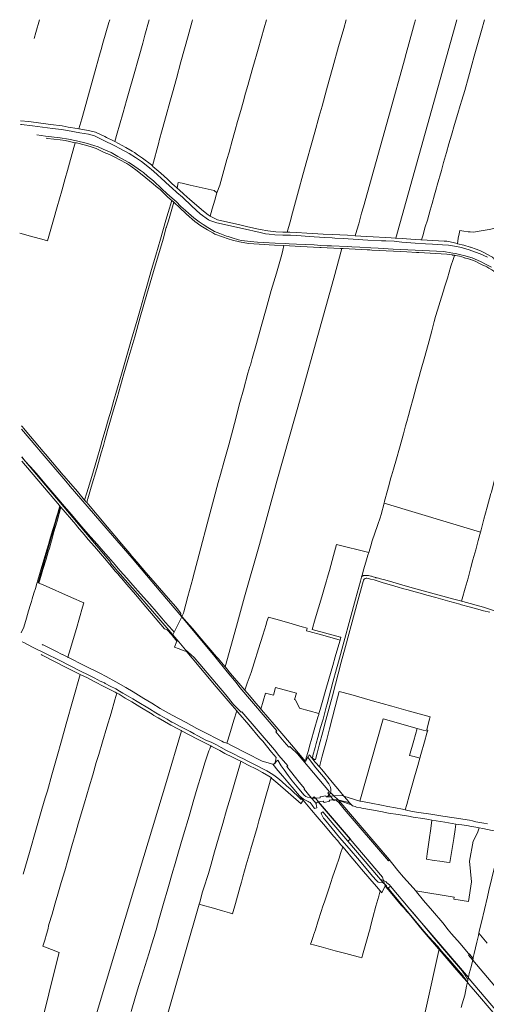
# Model space of a CAD drawing. Header units: metres. Extents: x 151449 to 154753, y 463150 to 465307.
# Tile 11 of 52: x 151449 to 152113, y 463894 to 465295. Entities that reach past the tile are written whole.
import ezdxf

# ---------------------------------------------------------------- set-up
doc = ezdxf.new("R2010")
doc.units = ezdxf.units.M
doc.layers.add('B-PV-KG-GRENS_PERCEEL-G', color=211, linetype='Continuous', lineweight=9)

msp = doc.modelspace()

# ---------------------------------------------------------------- linework, layer by layer
at = {"layer": 'B-PV-KG-GRENS_PERCEEL-G', "flags": 128}
for points in [[(151477.13, 465294.866), (151472.056, 465276.636), (151469.724, 465268.336)], [(151577.311, 465294.866), (151576.139, 465290.838), (151571.954, 465276.096), (151567.588, 465261.409), (151564.894, 465252.319), (151562.644, 465244.258), (151557.933, 465227.293), (151554.196, 465213.46), (151548.518, 465193.125), (151544.544, 465179.225), (151540.852, 465165.871), (151537.543, 465153.602), (151533.418, 465139.442)], [(151584.739, 465121.364), (151588.039, 465133.194), (151591.249, 465144.804), (151596.582, 465162.862), (151601.171, 465179.942), (151604.874, 465192.939), (151610.99, 465214.539), (151618.979, 465242.878), (151624.35, 465261.592), (151627.39, 465272.959), (151633.64, 465294.866)], [(151647.076, 465119.936), (151647.88, 465122.742), (151652.097, 465138.379), (151657.659, 465158.59), (151663.018, 465177.722), (151666.837, 465190.842), (151672.161, 465211.046), (151678.628, 465234.745), (151688.9, 465271.981), (151694.503, 465292.79), (151695.077, 465294.866)], [(151729.801, 465048.287), (151733.953, 465059.63), (151738.235, 465075.09), (151744.136, 465095.909), (151747.258, 465106.562), (151751.7, 465122.624), (151754.915, 465134.115), (151755.993, 465137.727), (151759.366, 465149.879), (151763.929, 465165.884), (151767.255, 465177.617), (151770.67, 465190.307), (151773.723, 465201.257), (151780.117, 465223.462), (151784.185, 465238.141), (151785.586, 465243.096), (151788.388, 465252.735), (151792.727, 465268.122), (151796.939, 465283.154), (151800.188, 465294.866)], [(151829.777, 464992.597), (151833.933, 465007.453), (151837.35, 465020.083), (151845.9, 465051.421), (151852.155, 465074.278), (151857.838, 465094.434), (151863.948, 465116.213), (151869.029, 465134.68), (151875.514, 465157.783), (151879.428, 465171.681), (151885.85, 465194.902), (151889.648, 465208.677), (151894.904, 465227.269), (151903.042, 465256.566), (151910.342, 465282.199), (151913.92, 465294.866)], [(151926.71, 464987.449), (151928.983, 464995.237), (151931.777, 465004.448), (151935.813, 465019.765), (151938.401, 465028.356), (151953.116, 465081.114), (151974.394, 465157.4), (151997.624, 465240.988), (151997.798, 465241.614), (152009.8, 465284.8), (152011.215, 465289.989), (152012.545, 465294.866)], [(151984.599, 464984.117), (152071.105, 465294.866)], [(152021.184, 464981.48), (152023.236, 464988.688), (152025.397, 464996.735), (152026.346, 465000), (152029.332, 465009.621), (152033.245, 465023.725), (152036.014, 465033.425), (152039.505, 465045.683), (152042.214, 465055.384), (152043.238, 465059.192), (152049.316, 465080.437), (152052.506, 465091.565), (152056.599, 465106.026), (152060.09, 465118.225), (152063.641, 465130.662), (152068.153, 465145.896), (152072.726, 465161.487), (152076.036, 465172.793), (152078.382, 465180.589), (152082.472, 465194.156), (152087.71, 465213.14), (152092.706, 465230.814), (152096.137, 465242.775), (152100.772, 465259.378), (152106.49, 465279.492), (152110.635, 465294.866)], [(151533.418, 465139.442), (151531.074, 465139.86), (151518.036, 465142.028), (151509.52, 465143.787), (151493.191, 465145.758), (151461.943, 465149.951), (151450.453, 465151.173)], [(151450.471, 465145.683), (151451.724, 465145.592), (151467.489, 465143.621), (151495.813, 465140.253), (151508.693, 465138.634), (151517.069, 465137.015), (151534.895, 465133.696), (151547.212, 465131.796), (151555.517, 465129.684), (151560.477, 465127.164), (151568.008, 465123.504), (151584.407, 465115.34), (151591.694, 465111.749), (151605.137, 465104.288), (151614.076, 465098.798), (151622.545, 465093.007), (151631.343, 465086.11), (151639.367, 465079.423), (151656.408, 465064.12), (151663.024, 465058.208), (151665.909, 465055.674), (151672.736, 465049.199), (151680.75, 465042.47), (151694.052, 465029.731), (151706.223, 465018.638), (151717.977, 465010.122), (151719.737, 465009.136), (151729.884, 465006.024), (151766.48, 464997.78), (151791.19, 464991.859)], [(151921.808, 464971.613), (151915.403, 464971.965), (151892.88, 464973.02), (151886.62, 464973.215), (151877.681, 464973.778), (151868.461, 464974.341), (151856.074, 464974.975), (151843.077, 464975.614), (151832.731, 464976.037), (151827.522, 464976.318), (151812.593, 464976.984), (151796.264, 464977.828), (151787.748, 464978.321), (151777.666, 464979.088), (151764.997, 464980.848), (151760.546, 464981.728), (151751.397, 464984.262), (151745.695, 464986.233), (151743.303, 464986.937), (151733.801, 464990.808), (151726.2, 464993.694), (151717.101, 464999.167), (151710.274, 465003.249), (151704.432, 465007.12), (151697.042, 465012.751), (151689.37, 465019.367), (151685.147, 465023.238), (151678.708, 465029.07), (151671.81, 465036.249), (151666.109, 465040.964), (151658.438, 465047.58), (151651.47, 465054.337), (151639.417, 465065.677), (151631.041, 465072.433), (151625.129, 465077.22), (151621.117, 465080.316), (151609.878, 465088.257), (151604.458, 465091.706), (151592.916, 465098.04), (151588.833, 465100.152), (151579.303, 465105.995), (151568.183, 465110.852), (151560.722, 465113.808), (151554.74, 465115.779), (151543.798, 465119.043), (151530.003, 465122.562), (151518.671, 465124.955), (151506.918, 465126.855), (151485.895, 465129.307), (151473.507, 465130.856)], [(151584.739, 465121.364), (151582.683, 465122.471), (151572.688, 465127.326), (151570.366, 465128.454), (151556.975, 465135.003), (151547.262, 465136.974), (151533.418, 465139.442)], [(151449.163, 464991.262), (151464.737, 464986.85), (151483.979, 464981.399), (151488.802, 464980.033), (151498.317, 465013.41), (151501.536, 465025.245), (151502.401, 465028.431), (151508.934, 465051.439), (151513.953, 465068.86), (151516.999, 465080.279), (151519.934, 465090.505), (151526.183, 465113.039), (151527.934, 465119.859)], [(151527.934, 465119.859), (151513.791, 465122.746), (151506.752, 465123.942), (151488.945, 465125.983), (151486.827, 465126.188)], [(151665.649, 465037.515), (151663.952, 465038.955), (151659.166, 465043.108), (151649, 465053.02), (151643.581, 465057.594), (151639.006, 465061.254), (151628.519, 465069.982), (151616.19, 465079.723), (151607.321, 465086.339), (151601.409, 465090.14), (151590.641, 465095.981), (151585.327, 465098.776), (151576.881, 465102.858), (151569.35, 465106.095), (151563.86, 465108.911), (151557.877, 465111.445), (151550.763, 465114.103), (151543.021, 465116.144), (151529.93, 465119.452), (151527.934, 465119.859)], [(151637.988, 465086.92), (151636.67, 465088.33), (151623.79, 465097.621), (151616.882, 465102.476), (151612.659, 465105.784), (151609.28, 465107.614), (151600.06, 465112.963), (151594.852, 465115.919), (151584.739, 465121.364)], [(151647.076, 465119.936), (151637.988, 465086.92)], [(151673.059, 465055.256), (151671.709, 465056.409), (151669.528, 465058.269), (151665.798, 465061.788), (151659.604, 465067.981), (151650.032, 465076.638), (151638.711, 465086.148), (151637.988, 465086.92)], [(151674.731, 465063.218), (151673.059, 465055.256)], [(151674.731, 465063.218), (151680.327, 465062.109), (151691.857, 465059.552), (151708.838, 465055.77), (151726.018, 465051.802)], [(151720.372, 465015.491), (151717.35, 465017.067), (151710.523, 465022.486), (151691.217, 465039.082), (151682.56, 465046.472), (151676.014, 465052.736), (151673.059, 465055.256)], [(151720.372, 465015.491), (151723.222, 465025.6), (151726.883, 465038.059), (151728.886, 465045.246)], [(151729.801, 465048.287), (151726.018, 465051.802)], [(151728.886, 465045.246), (151729.801, 465048.287)], [(151665.649, 465037.515), (151660.697, 465020.374), (151657.373, 465009.394), (151649.552, 464982.725), (151642.902, 464959.993), (151636.907, 464939.459), (151630.025, 464915.877), (151625.81, 464901.018), (151620.939, 464883.853), (151615.163, 464864.02), (151607.894, 464838.736), (151606.503, 464833.556), (151602.474, 464820.141), (151593.969, 464790.373), (151585.869, 464763.052), (151583.317, 464753.542), (151579.12, 464739.452), (151575.022, 464725.534), (151571.644, 464713.683), (151566.618, 464695.899), (151564.298, 464687.007), (151558.891, 464669.016), (151551.701, 464644.737), (151544.849, 464621.808), (151541.589, 464611.213)], [(151668.41, 465035.171), (151660.767, 465008.469), (151658.234, 465000), (151658.131, 464999.656), (151657.847, 464999.068), (151653.178, 464982.429), (151639.56, 464936.521), (151630.336, 464904.52), (151620.82, 464871.742), (151612.908, 464843.784), (151604.576, 464815.296), (151597.531, 464790.876), (151587.701, 464756.842), (151581.468, 464735.135)], [(151668.41, 465035.171), (151665.649, 465037.515)], [(151825.279, 464973.549), (151811.748, 464973.81), (151804.217, 464974.303), (151790.143, 464975.245), (151774.81, 464976.625), (151761.86, 464978.666), (151752.08, 464980.936), (151745.816, 464982.837), (151737.933, 464985.722), (151726.742, 464989.875), (151724.078, 464991.58), (151716.406, 464995.873), (151706.975, 465001.433), (151698.247, 465007.486), (151686.615, 465017.911), (151676.339, 465027.905), (151670.005, 465033.817), (151668.41, 465035.171)], [(151829.777, 464992.597), (151823.883, 464992.597), (151813.748, 464993.16), (151802.276, 464994.216), (151791.564, 464996.184), (151786.848, 464997.381), (151771.927, 465000.548), (151762.355, 465002.871), (151730.582, 465010.169), (151720.372, 465015.491)], [(151791.19, 464991.859), (151799.143, 464990.029), (151804.352, 464989.536), (151812.164, 464988.903), (151823.692, 464988.369), (151834.461, 464988.088), (151843.47, 464987.806), (151861.831, 464986.579), (151868.306, 464986.086), (151883.65, 464985.171), (151893.855, 464984.467), (151897.73, 464984.135), (151909.624, 464983.643), (151923.564, 464982.733), (151944.784, 464981.35), (151964.253, 464980.393), (151970.059, 464980.117), (151982.156, 464979.495), (151992.784, 464978.199), (152012.069, 464976.678), (152026.895, 464975.878), (152036.572, 464975.394), (152051.056, 464974.688), (152059.281, 464974.135), (152067.714, 464972.684), (152075.41, 464971.312), (152079.142, 464970.275), (152088.889, 464967.51), (152098.013, 464964.192), (152104.315, 464961.616), (152109.638, 464959.335), (152114.753, 464956.916)], [(151926.71, 464987.449), (151915.68, 464988.058), (151893.643, 464989.219), (151881.186, 464989.641), (151857.641, 464991.239), (151842.931, 464992.225), (151833.667, 464992.597), (151829.777, 464992.597)], [(151984.599, 464984.117), (151983.284, 464984.202), (151977.685, 464984.478), (151969.736, 464984.962), (151952.436, 464986.01), (151942.759, 464986.563), (151926.71, 464987.449)], [(152072.052, 464976.168), (152073.376, 464983.769), (152074.64, 464990.326), (152075.493, 464994.989), (152081.087, 464994.13), (152087.287, 464993.165), (152090.267, 464992.862), (152094.858, 464992.317), (152102.851, 464993.853), (152108.697, 464994.916), (152117.227, 464996.391), (152124.031, 464997.794)], [(151823.816, 464966.595), (151823.788, 464966.87), (151825.279, 464973.549)], [(151825.279, 464973.549), (151849.192, 464972.347), (151876.088, 464970.757), (151877.638, 464970.797), (151877.968, 464970.824)], [(152021.184, 464981.48), (152019.807, 464981.572), (152005.775, 464982.539), (151993.31, 464983.551), (151984.599, 464984.117)], [(152072.052, 464976.168), (152069.876, 464976.678), (152059.853, 464979.029), (152057.019, 464979.789), (152053.01, 464979.927), (152021.184, 464981.48)], [(152090.154, 464971.296), (152081.093, 464974.048), (152072.052, 464976.168)], [(151907.517, 464969.209), (151896.277, 464927.024), (151873.379, 464845.533), (151850.093, 464761.955), (151815.246, 464638.037), (151790.205, 464548.101), (151769.166, 464473.503), (151757.634, 464431.809), (151741.577, 464373.812)], [(151777.6, 464803.514), (151780.139, 464812.699), (151785.989, 464833.98), (151792.934, 464858.374), (151800.074, 464883.371), (151807.254, 464909.345), (151814.596, 464934.194), (151821.996, 464960.745), (151822.115, 464961.397)], [(151822.115, 464961.397), (151823.816, 464966.595)], [(151877.968, 464970.824), (151886.846, 464970.161)], [(151905.728, 464969.292), (151886.846, 464970.161)], [(151907.517, 464969.209), (151905.728, 464969.292)], [(151934.974, 464967.731), (151909.736, 464969.107), (151907.517, 464969.209)], [(152120.559, 464942.645), (152113.141, 464946.697), (152105.036, 464950.818), (152093.084, 464955.97), (152091.161, 464956.588), (152082.999, 464958.9), (152074.893, 464960.961), (152069.261, 464962.06), (152065.69, 464962.747), (152055.249, 464964.67), (152052.776, 464964.876), (152001.548, 464967.607), (151991.382, 464967.881), (151980.804, 464968.568), (151959.095, 464969.7), (151948.93, 464970.18), (151933.069, 464971.05), (151921.808, 464971.613)], [(151934.974, 464967.731), (151943.709, 464967.619)], [(151943.709, 464967.619), (151944.083, 464967.539), (151947.611, 464967.298)], [(151947.611, 464967.298), (151950.389, 464967.075)], [(151950.389, 464967.075), (151981.196, 464965.511)], [(152067.78, 464959.535), (152065.835, 464953.617), (152062.941, 464944.25), (152057.771, 464927.207), (152053.812, 464914.096), (152052.133, 464908.851), (152049.374, 464899.912), (152043.616, 464881.496), (152041.095, 464872.318), (152039.234, 464865.225), (152035.765, 464851.928), (152031.791, 464837.987), (152025.669, 464815.577), (152019.787, 464794.18), (152017.687, 464786.969), (152014.026, 464773.678), (152008.985, 464755.798), (152004.784, 464740.659), (152002.323, 464731.719), (152000, 464723), (151998.37, 464717.145), (151995.208, 464705.695), (151989.766, 464685.3), (151985.611, 464669.973), (151981.273, 464655.241), (151978.341, 464645.579), (151977.051, 464641.523), (151975.234, 464635.201), (151972.484, 464624.884), (151968.565, 464609.975), (151967.793, 464606.946)], [(151981.196, 464965.511), (151990.967, 464964.916)], [(152014.002, 464963.717), (152000, 464964.49), (151991.169, 464964.869), (151990.967, 464964.916)], [(152014.002, 464963.717), (152015.625, 464963.596)], [(152015.625, 464963.596), (152017.329, 464963.469)], [(152057.04, 464961.192), (152017.329, 464963.469)], [(152057.04, 464961.192), (152064.809, 464960.247)], [(152064.809, 464960.247), (152065.234, 464959.972), (152066.36, 464959.772)], [(152066.36, 464959.772), (152067.413, 464959.596)], [(152067.413, 464959.596), (152067.78, 464959.535)], [(152067.78, 464959.535), (152069.187, 464959.299)], [(152069.187, 464959.299), (152074.866, 464958.277)], [(152090.154, 464971.296), (152090.364, 464971.229), (152090.523, 464971.179)], [(152123.829, 464954.314), (152123.84, 464954.347), (152123.633, 464955.039), (152123.08, 464955.868), (152122.665, 464956.628), (152121.974, 464956.974), (152120.246, 464958.011), (152115.891, 464960.292), (152109.67, 464963.61), (152104.832, 464965.822), (152098.926, 464968.241), (152090.523, 464971.179)], [(152074.866, 464958.277), (152081.595, 464956.38)], [(152089.241, 464954.166), (152087.75, 464954.608), (152081.871, 464956.205), (152081.595, 464956.38)], [(152090.413, 464953.818), (152089.241, 464954.166)], [(152109.31, 464945.254), (152103.362, 464948.139), (152097.132, 464951.162), (152093.654, 464952.635), (152090.527, 464953.784), (152090.413, 464953.818)], [(152109.31, 464945.254), (152111.893, 464944.067)], [(152138.617, 464924.937), (152138.342, 464925.174), (152136.866, 464926.599), (152134.388, 464928.924), (152131.56, 464931.248), (152128.107, 464933.947), (152126.131, 464935.347), (152124.004, 464937.021), (152120.901, 464939.17), (152116.897, 464941.544), (152114.17, 464942.993), (152111.893, 464944.067)], [(152104.863, 464565.474), (152105.788, 464568.863), (152109.87, 464584.18), (152114.672, 464601.405), (152119.857, 464620.497), (152120.434, 464622.623), (152123.556, 464634.424), (152126.858, 464647), (152132.741, 464668.934), (152137.723, 464687.291), (152142.286, 464704.576), (152146.85, 464722.397), (152150.634, 464737.655), (152153.756, 464749.755), (152157.421, 464764.775), (152160.963, 464778.126), (152166.127, 464798.57), (152169.495, 464811.446), (152173.037, 464825.207), (152176.201, 464838.036), (152179.569, 464851.244), (152181.167, 464856.841), (152182.195, 464858.78)], [(151758.516, 464735.503), (151762.601, 464750.385), (151767.758, 464768.154), (151774.059, 464791.942), (151776.871, 464801.355)], [(151776.871, 464801.355), (151777.6, 464803.514)], [(151572.254, 464703.392), (151574.511, 464712.088), (151576.268, 464718.291), (151581.468, 464735.135)], [(151757.423, 464729.386), (151758.516, 464735.503)], [(151734.933, 464647.613), (151740.238, 464666.724), (151746.57, 464689.887), (151752.518, 464711.318), (151757.423, 464729.386)], [(151451.873, 464716.742), (151453.065, 464715.363), (151454.483, 464713.672), (151464.597, 464701.61), (151482.677, 464680.412), (151485.473, 464677.124), (151485.843, 464676.689), (151495.953, 464664.798), (151511.226, 464646.877), (151516.536, 464640.647)], [(151679.696, 464444.991), (151650.142, 464480.054), (151609.136, 464528.43), (151581.148, 464561.114), (151520.957, 464630.644), (151514.662, 464638.069), (151478.263, 464681.001), (151473.497, 464686.622), (151451.887, 464712.33)], [(151570.244, 464696.506), (151568.248, 464689.009), (151565.336, 464678.49)], [(151572.254, 464703.392), (151570.244, 464696.506)], [(151565.336, 464678.49), (151558.771, 464656.4), (151550.85, 464629.468), (151545.904, 464613.026), (151545.615, 464611.947)], [(151452.016, 464672.795), (151457.666, 464666.272), (151469.316, 464653.311), (151475.966, 464645.593), (151487.611, 464631.778), (151501.932, 464614.836), (151512.866, 464602.279), (151522.672, 464590.677), (151529.419, 464582.764), (151540.556, 464569.866), (151550.459, 464558.555), (151559.343, 464548.458), (151568.005, 464538.536), (151575.578, 464529.993), (151582.277, 464522.42), (151592.286, 464510.848), (151601.606, 464499.974), (151610.182, 464490.361), (151621.153, 464477.837), (151634.165, 464463.17), (151643.437, 464452.587), (151651.458, 464443.193), (151656.3, 464437.771), (151666.576, 464426), (151668.97, 464423.402)], [(151452.018, 464672.252), (151512.187, 464601.685)], [(151506.015, 464603.379), (151484.593, 464628.648), (151465.275, 464651.185), (151452.037, 464666.579)], [(151517.397, 464639.702), (151516.536, 464640.647)], [(151517.397, 464639.702), (151518.758, 464638.207), (151531.336, 464623.318), (151541.589, 464611.213)], [(151731.731, 464636.252), (151734.933, 464647.613)], [(151680.101, 464445.806), (151682.385, 464450.403), (151682.864, 464452.484), (151688.651, 464474.183), (151695.409, 464499.854), (151695.448, 464500), (151706.976, 464543.164), (151716.102, 464577.591), (151725.345, 464612.92), (151731.731, 464636.252)], [(151541.589, 464611.213), (151542.761, 464609.829), (151543.495, 464608.962), (151544.613, 464607.64)], [(151545.615, 464611.947), (151544.613, 464607.64)], [(151451.169, 464422.516), (151454.974, 464430.521), (151458.742, 464443.285), (151461.806, 464453.591), (151464.632, 464462.634), (151465.904, 464467.062), (151467.034, 464470.688), (151469.47, 464478.744), (151471.495, 464485.479), (151473.615, 464492.544), (151475.028, 464497.536), (151478.326, 464508.837), (151482, 464521.554), (151486.288, 464535.646), (151489.962, 464548.034), (151493.071, 464558.678), (151496.17, 464569.386), (151499.468, 464580.078), (151501.111, 464585.666), (151503.372, 464592.826), (151506.154, 464603.216)], [(151475.251, 464493.697), (151506.98, 464602.244)], [(151507.705, 464601.392), (151502.336, 464581.427), (151500.169, 464573.891), (151497.388, 464564.499), (151495.268, 464556.822), (151492.536, 464546.695), (151491.924, 464544.481), (151491.453, 464542.833), (151489.899, 464537.652), (151486.711, 464527.277), (151482.331, 464512.394), (151480.361, 464506.086), (151476.593, 464493.275), (151476.538, 464493.087)], [(151506.154, 464603.216), (151506.015, 464603.379)], [(151506.98, 464602.244), (151506.29, 464603.055), (151506.154, 464603.216)], [(151507.705, 464601.392), (151506.98, 464602.244)], [(151507.749, 464601.341), (151507.705, 464601.392)], [(151531.509, 464573.483), (151529.023, 464576.347), (151507.749, 464601.341)], [(151512.187, 464601.685), (151579.102, 464522.674)], [(151544.613, 464607.64), (151559.188, 464590.395), (151574.282, 464572.659), (151589.741, 464554.133)], [(151967.793, 464606.946), (151963.654, 464590.714), (151962.127, 464586.061), (151958.778, 464576.456), (151954.078, 464562.974), (151951.258, 464554.741), (151950.456, 464551.957)], [(151967.793, 464606.946), (152104.863, 464565.474)], [(151541.052, 464562.491), (151531.509, 464573.483)], [(151541.052, 464562.491), (151546.848, 464555.256), (151555.592, 464545.113), (151569.667, 464528.742), (151577.453, 464519.607), (151585.24, 464510.353), (151588.714, 464506.14), (151592.488, 464501.572), (151594.171, 464500), (151601.647, 464491.3), (151614.179, 464476.738), (151628.79, 464459.55), (151642.094, 464443.795), (151655.457, 464428.099), (151659.206, 464426.839), (151665.502, 464419.439), (151666.44, 464418.309)], [(151589.741, 464554.133), (151591.87, 464551.705), (151606.003, 464535.424)], [(152077.837, 464467.442), (152078.753, 464471.011), (152083.154, 464485.945), (152085.928, 464495.405), (152087.167, 464500), (152091.262, 464515.341), (152094.203, 464526.188), (152098.165, 464540.731), (152101.706, 464553.903), (152104.863, 464565.474)], [(151905.688, 464416.064), (151865.294, 464427.22), (151869.725, 464442.24), (151874.23, 464457.893), (151878.913, 464473.665), (151883.896, 464490.449), (151885.638, 464496.342), (151886.688, 464500), (151889.821, 464511.327), (151895.616, 464532.498), (151899.975, 464548.309), (151945.917, 464536.616)], [(151945.917, 464536.616), (151949.266, 464547.823), (151950.456, 464551.957)], [(151606.003, 464535.424), (151608.78, 464531.674)], [(151608.78, 464531.674), (151615.868, 464523.432), (151628.839, 464508.316), (151635.859, 464500.249), (151660.444, 464471.849), (151671.245, 464459.273), (151675.243, 464454.509), (151677.675, 464451.381), (151678.508, 464449.939)], [(151935.551, 464501.73), (151936.311, 464504.361), (151938.888, 464513.288), (151942.758, 464526.231), (151944.81, 464532.912), (151945.917, 464536.616)], [(151579.102, 464522.674), (151578.488, 464522.157)], [(151578.488, 464522.157), (151588.943, 464509.892)], [(151588.943, 464509.892), (151620.152, 464473.963)], [(151866.269, 464247.011), (151866.431, 464247.998), (151869.468, 464259.079), (151871.015, 464264.719), (151873.434, 464273.325), (151877.484, 464287.557), (151880.859, 464299.722), (151885.472, 464316.429), (151886.766, 464321.435), (151894.782, 464352.36), (151899.957, 464371.261), (151902.713, 464381.33), (151927.029, 464470.42), (151933.948, 464495.958), (151935.41, 464501.471), (151935.551, 464501.73)], [(152118.118, 464451.744), (152109.061, 464453.881), (152104.463, 464455.105), (152088.6, 464459.549), (152078.08, 464462.361), (152076.64, 464462.773), (152075.324, 464463.149), (152061.402, 464467.002), (152041.319, 464472.515), (152028.719, 464475.96), (152019.212, 464478.661), (152006.584, 464482.19), (152001.971, 464483.428), (151993.983, 464485.734), (151987.627, 464487.422), (151978.514, 464490.15), (151969.907, 464492.569), (151964.844, 464494.144), (151953.397, 464497.674), (151948.222, 464498.968), (151945.747, 464499.643), (151943.215, 464499.98), (151942.203, 464499.98), (151940.796, 464499.699), (151939.503, 464498.574), (151938.603, 464497.224), (151937.928, 464495.593), (151936.915, 464491.936), (151930.334, 464467.79), (151925.665, 464450.183), (151912.727, 464402.917), (151906.764, 464380.753), (151894.121, 464332.897), (151890.408, 464318.946), (151884.952, 464298.203), (151880.564, 464281.44), (151875.53, 464262.398), (151872.661, 464251.373), (151870.242, 464242.204), (151869.229, 464241.979), (151868.217, 464242.091), (151867.092, 464242.935)], [(151935.551, 464501.73), (151935.832, 464502.244), (151936.507, 464503.201), (151937.013, 464503.538), (151937.857, 464503.707), (151938.221, 464503.768), (151938.87, 464503.876), (151940.107, 464503.988), (151941.401, 464503.932), (151942.751, 464503.819), (151943.314, 464503.876), (151944.495, 464503.932), (151945.395, 464504.157), (151948.995, 464503.257), (151949.67, 464503.088), (151950.852, 464502.694), (151955.295, 464501.176), (151955.971, 464500.894), (151956.646, 464500.782), (151957.953, 464500.444), (151959.585, 464500.05), (151960.822, 464499.826), (151962.454, 464499.319), (151968.585, 464497.688), (151980.117, 464494.594), (152000.916, 464488.561), (152012.954, 464485.242), (152066.872, 464470.405), (152076.435, 464467.818), (152077.837, 464467.442)], [(151476.538, 464493.087), (151482.493, 464490.489), (151523.01, 464472.812), (151540.481, 464465.19), (151538.687, 464459.055)], [(151620.152, 464473.963), (151647.416, 464442.889)], [(151519.783, 464394.17), (151529.847, 464428.814), (151538.687, 464459.055)], [(152077.837, 464467.442), (152079.585, 464466.974), (152109.23, 464458.803), (152122.013, 464454.781), (152148.196, 464447.117), (152148.34, 464447.075), (152181.627, 464437.315), (152189.671, 464435.009), (152205.984, 464431.183), (152207.198, 464430.93)], [(151647.416, 464442.889), (151667.15, 464419.738)], [(151668.97, 464423.402), (151679.696, 464444.991)], [(151680.101, 464445.806), (151677.9, 464448.355), (151678.508, 464449.939)], [(151679.696, 464444.991), (151680.101, 464445.806)], [(151688.857, 464434.123), (151679.696, 464444.991)], [(151680.101, 464445.806), (151690.8, 464433.406), (151691.437, 464432.63), (151695.376, 464427.887), (151704.449, 464417.321), (151729.28, 464388.247)], [(151769.498, 464341.046), (151773.081, 464350.63), (151778.537, 464365.745), (151782.799, 464379.85), (151789.04, 464399.728), (151795.043, 464419.309), (151799.784, 464434.128), (151801.044, 464438.413), (151803.019, 464444.844), (151818.679, 464440.337), (151836.772, 464435.231), (151851.176, 464431.087), (151858.437, 464428.985), (151857.118, 464425.415), (151861.106, 464424.393), (151878.724, 464419.467), (151893.961, 464415.262), (151905.229, 464412.155)], [(151726.797, 464388.7), (151688.857, 464434.123)], [(151666.44, 464418.309), (151667.15, 464419.738)], [(151666.44, 464418.309), (151672.688, 464410.786), (151669.629, 464401.919)], [(151667.15, 464419.738), (151668.97, 464423.402)], [(151667.15, 464419.738), (151675.725, 464409.677), (151685.304, 464398.373), (151693.045, 464391.343), (151697.242, 464387.104), (151742.487, 464334.026), (151753.626, 464320.273), (151764.334, 464309.397), (151765.285, 464310.208), (151811.58, 464255.79), (151818.121, 464248.104)], [(151905.688, 464416.064), (151906.302, 464415.888), (151905.229, 464412.155)], [(151452.877, 464409.516), (151454.888, 464408.494), (151467.258, 464401.896), (151485.897, 464393.154), (151505.525, 464383.587), (151535.544, 464367.753), (151546.595, 464362.64), (151555.183, 464358.226), (151560.199, 464355.551), (151563.878, 464353.678), (151569.696, 464351.137), (151570.974, 464350.504), (151577.796, 464346.759), (151585.755, 464342.679), (151591.275, 464339.602), (151596.023, 464336.66), (151603.313, 464332.379), (151610.001, 464328.433), (151616.221, 464324.688), (151633.796, 464314.19), (151643.057, 464308.771), (151648.474, 464305.427), (151658.908, 464299.474), (151663.456, 464296.531), (151665.796, 464295.395), (151668.94, 464293.923), (151676.743, 464289.805), (151684.033, 464285.993), (151691.858, 464281.913), (151697.342, 464278.837), (151702.795, 464275.963), (151714.232, 464269.543), (151721.455, 464266.667), (151729.347, 464262.922), (151735.803, 464259.482), (151743.562, 464255.001), (151752.323, 464250.654), (151763.358, 464245.237), (151766.604, 464243.562), (151774.897, 464239.549), (151786.401, 464233.664), (151797.827, 464227.632), (151800.94, 464226.075), (151803.016, 464224.83), (151806.857, 464222.442), (151811.008, 464219.848), (151816.613, 464215.385), (151822.321, 464210.818), (151829.067, 464204.798)], [(151480.917, 464406.004), (151481.825, 464405.547), (151482.527, 464405.201), (151500.691, 464396.253), (151509.8, 464391.766), (151509.989, 464391.673), (151517.903, 464387.697)], [(151669.629, 464401.919), (151674.509, 464400.001), (151683.257, 464397.002), (151684.982, 464396.343), (151686.826, 464395.207), (151694.547, 464386.255), (151728.876, 464345.554), (151751.326, 464319.175), (151758.087, 464311.329)], [(151905.229, 464412.155), (151902.027, 464401.008), (151898.245, 464388.39), (151894.761, 464376.01), (151889.117, 464356.667), (151884.792, 464341.549), (151879.567, 464323.217), (151876.625, 464313.218), (151875.073, 464307.683)], [(151479.562, 464391.716), (151481.278, 464390.845), (151515.421, 464373.196), (151535.411, 464363.201)], [(151519.783, 464394.17), (151517.903, 464387.697)], [(151517.903, 464387.697), (151518.342, 464387.476), (151518.781, 464387.255), (151540.936, 464376.125), (151563, 464364.805), (151572.017, 464360.201), (151586.023, 464352.526), (151599.989, 464344.664), (151610.733, 464338.333), (151625.89, 464329.123), (151637.401, 464322.217), (151649.105, 464314.926), (151666.18, 464305.141), (151685.941, 464294.781), (151701.399, 464286.434), (151720.968, 464276.266), (151724.604, 464274.404)], [(151744.491, 464366.803), (151726.797, 464388.7)], [(151729.28, 464388.247), (151731.413, 464385.75), (151741.577, 464373.812)], [(151741.577, 464373.812), (151741.874, 464373.463)], [(151741.874, 464373.463), (151749.35, 464364.683), (151764.02, 464347.495), (151769.498, 464341.046)], [(151453.957, 464079.146), (151456.312, 464087.061), (151463.939, 464113.249), (151472.225, 464141.46), (151480.873, 464171.517), (151485.497, 464187.408), (151488.559, 464197.824), (151494.867, 464220.501), (151502.315, 464246.749), (151508.562, 464268.949), (151515.23, 464292.817), (151535.411, 464363.201)], [(151535.411, 464363.201), (151545.44, 464358.187), (151555.104, 464353.362), (151570.05, 464345.785), (151584.892, 464338.209), (151587.519, 464336.754)], [(151757.029, 464351.637), (151744.491, 464366.803)], [(151762.232, 464344.848), (151757.029, 464351.637)], [(151815.32, 464283.1), (151762.232, 464344.848)], [(151813.267, 464344.642), (151810.219, 464333.653), (151798.818, 464336.788), (151792.481, 464313.998)], [(151843.016, 464336.424), (151813.267, 464344.642)], [(151482.29, 463976.386), (151484.854, 463985.271), (151487.239, 463993.62), (151488.989, 464000), (151490.845, 464007.228), (151495.229, 464022.167), (151499.793, 464037.94), (151503.515, 464050.557), (151508.26, 464066.984), (151513.184, 464083.947), (151517.508, 464099.124), (151523.453, 464119.42), (151529.399, 464140.192), (151532.521, 464150.846), (151541.228, 464180.426), (151548.012, 464203.161), (151553.116, 464220.541), (151558.101, 464237.801), (151561.642, 464249.347), (151566.926, 464267.202), (151573.17, 464288.033), (151579.114, 464308.269), (151584.639, 464327.136), (151587.519, 464336.754)], [(151587.519, 464336.754), (151590.704, 464334.991), (151599.481, 464329.561), (151608.615, 464324.06), (151620.136, 464317.002), (151637.884, 464306.52), (151639.856, 464304.963), (151646.395, 464301.33), (151655.282, 464296.099), (151664.105, 464291.117), (151674.172, 464285.72), (151678.843, 464283.229), (151679.478, 464282.93)], [(151791.876, 464314.704), (151785.817, 464321.773), (151775.78, 464333.649), (151769.498, 464341.046)], [(151840.43, 464327.493), (151840.44, 464327.527), (151843.016, 464336.424)], [(151875.703, 464231.561), (151879.79, 464246.78), (151882.74, 464258.68), (151886.13, 464270.73), (151890.02, 464285.89), (151894.21, 464302.24), (151898.05, 464317.12), (151901.27, 464329.81), (151903.659, 464339.097), (151920.33, 464334.45), (151951.14, 464325.85), (151978.85, 464318.04), (152002.16, 464311.53), (152033.298, 464302.767)], [(151792.481, 464313.998), (151791.876, 464314.704)], [(151840.43, 464327.493), (151841.581, 464327.178), (151841.742, 464327.134), (151847.14, 464315.342)], [(151847.14, 464315.342), (151875.073, 464307.683)], [(151758.087, 464311.329), (151754.015, 464297.965), (151749.154, 464282.253), (151745.312, 464269.755), (151744.031, 464265.483)], [(151758.087, 464311.329), (151759.76, 464309.387), (151775.203, 464291.304), (151791.061, 464272.684), (151795.04, 464268.088), (151807.69, 464252.692), (151814.222, 464244.814)], [(151793.485, 464312.826), (151792.481, 464313.998)], [(151793.485, 464312.826), (151811.3, 464292.002), (151833.084, 464266.201), (151835.769, 464263.024), (151855.711, 464239.428)], [(151874.694, 464306.333), (151873.621, 464302.505), (151868.456, 464284.411), (151864.012, 464269.234), (151862.631, 464264.413), (151859.568, 464253.581), (151856.866, 464244.355), (151855.711, 464239.428)], [(151875.073, 464307.683), (151874.694, 464306.333)], [(151933.34, 464183.084), (151966.353, 464300.172), (152014.782, 464286.487)], [(152029.802, 464283.793), (152028.422, 464284.553), (152031.953, 464297.947), (152033.298, 464302.767)], [(152014.782, 464286.487), (152010.016, 464269.351), (152003.924, 464248.05), (152010.35, 464246.241), (152018.527, 464243.923)], [(152029.395, 464282.397), (152021.565, 464284.616), (152014.782, 464286.487)], [(151544.929, 463834.542), (151625.847, 464104.202), (151657.915, 464211.069), (151679.478, 464282.93)], [(151679.478, 464282.93), (151680.607, 464282.398), (151690.571, 464277.313), (151702.092, 464271.293), (151713.665, 464265.46), (151719.477, 464262.347), (151721.366, 464261.493)], [(151724.604, 464274.404), (151736.701, 464268.208), (151739.195, 464266.865), (151744.031, 464265.483)], [(151813.453, 464281.51), (151815.32, 464283.1)], [(151825.355, 464267.531), (151813.453, 464281.51)], [(152018.527, 464243.923), (152020.009, 464249.303), (152025.136, 464267.272), (152028.575, 464279.588), (152029.395, 464282.397)], [(152029.395, 464282.397), (152029.802, 464283.793)], [(151718.236, 464254.453), (151719.551, 464257.489), (151721.366, 464261.493)], [(151721.366, 464261.493), (151722.695, 464260.893), (151733.8, 464255.081), (151741.065, 464250.826), (151752.106, 464245.407), (151761.55, 464240.84), (151763.945, 464239.611)], [(151744.031, 464265.483), (151744.567, 464265.33), (151752.625, 464261.301), (151771.811, 464251.133), (151794.066, 464239.813), (151809.415, 464235.41)], [(151831.959, 464259.774), (151825.355, 464267.531)], [(151831.959, 464259.774), (151833.527, 464260.86), (151835.605, 464258.569), (151844.378, 464250.127), (151889.872, 464196.397), (151887.577, 464194.43), (151889.512, 464192.172)], [(151607.692, 463883.781), (151614.013, 463904.77), (151618.903, 463920.632), (151625.343, 463941.562), (151629.994, 463956.53), (151633.214, 463967.263), (151636.792, 463978.533), (151640.37, 463990.4), (151642.278, 463996.899), (151643.155, 463999.861), (151647.025, 464013.944), (151653.812, 464037.454), (151659.817, 464058.166), (151667.262, 464083.401), (151669.484, 464091.02), (151674.229, 464107.625), (151678.433, 464122.386), (151682.395, 464135.122), (151690.26, 464161.786), (151697.106, 464185.355), (151701.849, 464201.187), (151707.734, 464221.363), (151712.478, 464237.552), (151715.896, 464247.55), (151718.236, 464254.453)], [(151814.222, 464244.814), (151813.078, 464239.695), (151812.477, 464236.759)], [(151818.121, 464248.104), (151830.824, 464233.177), (151829.543, 464232.083), (151834.446, 464225.528), (151846.83, 464209.907), (151854.401, 464200.801), (151853.888, 464199.809), (151864.459, 464187.315)], [(151859.323, 464245.422), (151855.782, 464239.343)], [(151865.189, 464243.927), (151861.224, 464248.633), (151859.669, 464246.016), (151859.323, 464245.422)], [(151891.563, 464195.25), (151892.179, 464196.916), (151892.004, 464199.516), (151891.271, 464202.762), (151889, 464207.392), (151887.4, 464209.878), (151883.927, 464214.697), (151870.57, 464230.375), (151863.022, 464240.081), (151859.323, 464245.422)], [(151866.269, 464247.011), (151865.189, 464243.927)], [(151867.092, 464242.935), (151866.304, 464243.61), (151866.079, 464245.016), (151866.135, 464246.197), (151866.269, 464247.011)], [(151704.623, 464036.443), (151705.874, 464040.784), (151708.939, 464052.272), (151712.24, 464062.627), (151716.261, 464075.542), (151717.641, 464079.767), (151721.484, 464093.04), (151726.589, 464110.598), (151732.234, 464130.298), (151738.12, 464150.951), (151743.585, 464169.938), (151749.05, 464188.567), (151755.116, 464209.875), (151760.82, 464229.396), (151763.281, 464237.372), (151763.945, 464239.611)], [(151763.945, 464239.611), (151773.279, 464234.821), (151787.083, 464227.866), (151794.822, 464223.682), (151803.748, 464218.389), (151806.136, 464217.04), (151806.87, 464216.387)], [(151809.415, 464235.41), (151810.367, 464235.137), (151812.477, 464236.759)], [(151809.415, 464235.41), (151816.74, 464226.524), (151823.689, 464218.407), (151830.935, 464209.873), (151839.725, 464199.548), (151844.156, 464194.315)], [(151812.477, 464236.759), (151812.861, 464237.055), (151814.012, 464239.166), (151816.506, 464241.084), (151821.495, 464233.218), (151825.524, 464227.27), (151831.087, 464219.212), (151837.035, 464211.922), (151846.628, 464200.219), (151854.11, 464191.393), (151856.221, 464189.475), (151858.715, 464188.515), (151862.936, 464187.556), (151864.459, 464187.315)], [(151855.711, 464239.428), (151855.782, 464239.343)], [(151875.703, 464231.561), (151870.073, 464238.13), (151869.326, 464239.016), (151865.189, 464243.927)], [(151910.471, 464190.237), (151904.223, 464197.727), (151894.067, 464209.722), (151878.923, 464227.805), (151875.703, 464231.561)], [(151997.899, 464170.691), (152000, 464178.103), (152003.54, 464190.577), (152011.081, 464217.53), (152015.665, 464233.535), (152018.527, 464243.923)], [(151806.87, 464216.387), (151803.717, 464204.88), (151799.441, 464190.174), (151791.692, 464162.736), (151789.529, 464154.879), (151786.886, 464145.415), (151777.999, 464115.002), (151776.977, 464111.252), (151771.632, 464092.504), (151766.885, 464075.124), (151764.729, 464067.425), (151763.101, 464061.613), (151756.134, 464037.269), (151752.016, 464022.764)], [(151806.87, 464216.387), (151808.004, 464215.379), (151816.618, 464208.114), (151849.509, 464179.17), (151850.099, 464180.387), (151852.671, 464184.154)], [(151829.067, 464204.798), (151833.946, 464200.646), (151849.816, 464185.387), (151850.679, 464186.551)], [(151844.156, 464194.315), (151847.848, 464189.921)], [(151847.848, 464189.921), (151850.679, 464186.551)], [(151847.848, 464189.921), (151853.11, 464185.567), (151857.005, 464183.629), (151859.618, 464182.354), (151861.301, 464181.546), (151862.358, 464180.931), (151864.051, 464179.146), (151865.419, 464177.259), (151868.918, 464172.415)], [(151866.005, 464187.071), (151868.426, 464189.139), (151870.159, 464187.108)], [(151870.159, 464187.108), (151871.953, 464187.172), (151876.749, 464187.556), (151876.749, 464188.899), (151884.616, 464190.434), (151885.383, 464189.283)], [(151885.383, 464189.283), (151887.099, 464189.785), (151887.495, 464190.164), (151889.512, 464192.172)], [(151885.383, 464189.283), (151888.453, 464189.283), (151890.563, 464189.283), (151891.589, 464189.749)], [(151889.512, 464192.172), (151889.551, 464192.211), (151891.084, 464193.953), (151891.563, 464195.25)], [(151889.512, 464192.172), (151891.589, 464189.749)], [(151891.563, 464195.25), (151896.391, 464190.439)], [(151891.589, 464189.749), (151892.674, 464190.242), (151896.391, 464190.439)], [(151891.589, 464189.749), (151895.87, 464184.752)], [(151896.391, 464190.439), (151907.996, 464191.053), (151910.471, 464190.237)], [(151896.391, 464190.439), (151902.256, 464184.592)], [(151910.471, 464190.237), (151917.823, 464187.814), (151925.719, 464185.21), (151933.34, 464183.084)], [(151910.471, 464190.237), (151915.092, 464184.836), (151918.59, 464180.709)], [(151850.679, 464186.551), (151852.671, 464184.154)], [(151852.671, 464184.154), (151854.751, 464181.644), (151864.61, 464170.007)], [(151864.459, 464187.315), (151866.005, 464187.071)], [(151864.459, 464187.315), (151865.227, 464186.407)], [(151866.005, 464187.071), (151865.227, 464186.407)], [(151865.227, 464186.407), (151870.969, 464179.543)], [(151866.005, 464187.071), (151866.581, 464186.98), (151870.159, 464187.108)], [(151868.918, 464172.415), (151872.257, 464173.575), (151871.606, 464176.245), (151870.912, 464178.114), (151870.875, 464179.365), (151870.969, 464179.543)], [(151870.159, 464187.108), (151874.598, 464181.903)], [(151870.969, 464179.543), (151871.537, 464180.623), (151872.777, 464181.661), (151873.974, 464181.82)], [(151873.974, 464181.82), (151874.598, 464181.903)], [(151919.283, 464128.662), (151873.974, 464181.82)], [(151874.598, 464181.903), (151881.118, 464182.77), (151882.584, 464181.083)], [(151874.598, 464181.903), (151919.706, 464129.022)], [(151882.584, 464181.083), (151890.767, 464182.992)], [(151890.767, 464182.992), (151889.805, 464184.208), (151893.026, 464184.641), (151895.87, 464184.752)], [(151895.87, 464184.752), (151896.5, 464184.776), (151897.698, 464184.787)], [(151896.626, 464183.869), (151895.87, 464184.752)], [(151897.698, 464184.787), (151896.626, 464183.869)], [(151897.698, 464184.787), (151898.804, 464184.798)], [(151898.804, 464184.798), (151899.751, 464184.808), (151902.256, 464184.592)], [(151903.347, 464180.823), (151898.804, 464184.798)], [(151902.256, 464184.592), (151902.603, 464184.562), (151903.955, 464184.475), (151907.464, 464183.534), (151913.682, 464181.896), (151918.59, 464180.709)], [(151921.175, 464177.912), (151918.651, 464178.752), (151909.248, 464181.812), (151902.999, 464183.852), (151906.167, 464180.694)], [(151911.094, 464171.53), (151903.347, 464180.823)], [(151906.167, 464180.694), (151936.376, 464144.996), (151975.262, 464099.326)], [(151918.59, 464180.709), (151919.19, 464180.002), (151921.175, 464177.912)], [(151921.175, 464177.912), (151922.63, 464176.38), (151926.472, 464175.152), (151928.693, 464174.489), (151934.823, 464173.357), (151935.863, 464173.165), (151950.06, 464170.384), (151963.138, 464167.963), (151974.243, 464165.859), (151987.777, 464163.774), (152002.505, 464161.397), (152009.333, 464160.27), (152022.737, 464158.01), (152031.655, 464156.624), (152035.684, 464155.93)], [(151933.34, 464183.084), (151934.023, 464182.893), (151949.474, 464179.996), (151963.92, 464177.271), (151973.103, 464175.502), (151983.783, 464173.462), (151994.086, 464171.691), (151997.899, 464170.691)], [(151864.61, 464170.007), (151872.628, 464160.637), (151884.269, 464146.732), (151893.296, 464136.049), (151896.308, 464132.524), (151901.207, 464127.039), (151906.326, 464120.902), (151909.017, 464117.751)], [(151966.856, 464066.176), (151965.789, 464066.643), (151961.101, 464067.122), (151959.346, 464067.68), (151957.029, 464069.824), (151951.354, 464075.956), (151932.618, 464098.558), (151917.969, 464115.558), (151904.187, 464131.247), (151893.798, 464143.969), (151882.773, 464157.327), (151881.71, 464158.925), (151880.146, 464161.758), (151879.577, 464162.72), (151878.625, 464164.178), (151878.583, 464164.326), (151878.351, 464165.827), (151880.782, 464167.497)], [(151880.782, 464167.497), (151896.084, 464149.408), (151907.542, 464135.76), (151915.927, 464125.807)], [(151973.79, 464098.08), (151911.094, 464171.53)], [(151997.899, 464170.691), (152007.472, 464168.182), (152017.178, 464166.902), (152034.074, 464164.361), (152051.353, 464161.708), (152067.541, 464159.239), (152089.31, 464155.702), (152093.554, 464155.083), (152098.18, 464153.383), (152109.472, 464151.75), (152114.885, 464150.855)], [(152035.684, 464155.93), (152034.047, 464144.19), (152031.784, 464127.641), (152029.153, 464108.115), (152027.934, 464100.138), (152038.947, 464098.551), (152046.983, 464097.509), (152056.389, 464096.225), (152061.33, 464095.612), (152064.012, 464112.576), (152066.813, 464129.72), (152068.764, 464142.577), (152070.048, 464150.384)], [(152035.684, 464155.93), (152054.388, 464152.992), (152070.048, 464150.384)], [(152070.048, 464150.384), (152078.451, 464149.093), (152087.818, 464147.599), (152091.473, 464146.967), (152095.447, 464146.28)], [(152095.447, 464146.28), (152098.188, 464145.807), (152103.114, 464144.892)], [(152094.637, 464125.988), (152100.573, 464138.051), (152103.114, 464144.892)], [(152102.643, 463995.03), (152103.734, 464000), (152106.226, 464010.623), (152114.7, 464046.821), (152116.697, 464055.628), (152121.168, 464073.48), (152124.915, 464088.833), (152128.54, 464103.174), (152133.316, 464122.93), (152136.161, 464133.894)], [(152103.114, 464144.892), (152108.475, 464143.897), (152121.736, 464141.376), (152131.555, 464139.583), (152137.369, 464138.569)], [(151919.283, 464128.662), (151915.927, 464125.807)], [(151915.927, 464125.807), (151959.757, 464074.684)], [(151919.3, 464128.677), (151919.283, 464128.662)], [(151965.316, 464074.655), (151919.283, 464128.662)], [(151919.706, 464129.022), (151919.3, 464128.677)], [(152094.637, 464125.988), (152089.101, 464097.631)], [(151962.044, 464055.141), (151960.03, 464047.683), (151956.185, 464033.517), (151951.798, 464017.387), (151948.373, 464004.709), (151947.522, 464000), (151946.213, 463995.587), (151944.723, 463990.28), (151940.906, 463977.102), (151937.09, 463963.924), (151935.939, 463959.821), (151932.558, 463960.823), (151923.912, 463963.148), (151913.178, 463966.07), (151898.33, 463970.125), (151877.996, 463975.492), (151867.382, 463978.354), (151863.045, 463979.561), (151863.745, 463981.574), (151866.786, 463990.34), (151867.501, 463992.248), (151870.061, 464000), (151873.344, 464011.142), (151878.743, 464027.269), (151880.241, 464031.838), (151883.348, 464041.106), (151889.613, 464059.446), (151894.519, 464074.786), (151899.438, 464089.281), (151903.588, 464101.709), (151905.797, 464108.324), (151909.017, 464117.751)], [(151909.017, 464117.751), (151914.063, 464111.844), (151920.45, 464104.129), (151923.171, 464101.017), (151928.397, 464094.691), (151935.821, 464086.037), (151947.343, 464072.371), (151956.727, 464061.27), (151962.044, 464055.141)], [(151975.262, 464099.326), (151973.79, 464098.08)], [(151975.262, 464099.326), (151976.327, 464098.075)], [(151976.327, 464098.075), (151980.395, 464093.298)], [(151980.395, 464093.298), (151987.515, 464084.306), (151995.533, 464074.817), (152000, 464069.574), (152004.994, 464064.127), (152012.721, 464055.118)], [(152089.101, 464097.631), (152092.195, 464068.024)], [(151959.757, 464074.684), (151961.971, 464072.102)], [(151961.971, 464072.102), (151966.856, 464066.176)], [(151961.971, 464072.102), (151963.055, 464071.464), (151966.822, 464069.946)], [(151962.044, 464055.141), (151964.389, 464052.437), (151969.237, 464062.372)], [(151965.316, 464074.655), (151966.822, 464069.946)], [(151966.822, 464069.946), (151968.354, 464065.153)], [(151966.822, 464069.946), (151966.921, 464069.906)], [(151968.354, 464065.153), (151968.237, 464065.27), (151967.446, 464065.918), (151966.856, 464066.176)], [(151966.921, 464069.906), (151967.065, 464069.848), (151970.937, 464067.916), (151971.873, 464066.829), (151975.266, 464063.861), (151977.02, 464061.806)], [(151968.354, 464065.153), (151969.247, 464062.36)], [(151968.395, 464065.112), (151968.354, 464065.153)], [(151973.575, 464058.873), (151971.842, 464060.606), (151970.994, 464062.514), (151968.395, 464065.112)], [(151969.237, 464062.372), (151969.247, 464062.36)], [(151969.247, 464062.36), (151972.781, 464058.196), (151974.048, 464056.703), (151983.194, 464045.782), (151992.281, 464035.039), (151996.082, 464030.563), (152000, 464025.932), (152003.356, 464022.501), (152009.702, 464014.855), (152017.767, 464005.118), (152021.928, 464000), (152030.256, 463989.933), (152045.162, 463972.647), (152046.004, 463971.657)], [(152092.195, 464068.024), (152087.949, 464040.23), (152067.086, 464043.42), (152067.538, 464046.377)], [(151973.575, 464058.873), (151977.02, 464061.806)], [(152080.137, 463934.507), (152073.352, 463942.352), (152061.691, 463955.497), (152049.456, 463969.56), (152044.155, 463975.92), (152031.646, 463989.914), (152024.649, 463997.547), (152005.566, 464020.446), (151977.567, 464054.245), (151973.962, 464058.485), (151973.575, 464058.873)], [(151977.02, 464061.806), (152004.571, 464029.442)], [(152012.721, 464055.118), (152012.748, 464055.087)], [(152012.748, 464055.087), (152013.653, 464054.031), (152024.032, 464041.665), (152036.665, 464026.73), (152051.136, 464009.585), (152059.087, 464000), (152063.903, 463994.285), (152075.899, 463980.349), (152087.597, 463966.771), (152089.101, 463965.044)], [(152012.748, 464055.087), (152067.538, 464046.377)], [(151627.91, 463768.489), (151704.623, 464036.443)], [(151704.623, 464036.443), (151710.744, 464034.638), (151721.457, 464031.515), (151737.824, 464026.831), (151747.645, 464024.008), (151752.016, 464022.764)], [(152004.571, 464029.442), (152011.391, 464021.194), (152042.134, 463984.09), (152062.065, 463960.979), (152079.561, 463940.797)], [(152004.571, 464029.442), (152087.635, 463931.869)], [(152094.734, 463960.573), (152096.003, 463966.264), (152099.697, 463982.112), (152101.939, 463991.824), (152102.643, 463995.03)], [(152102.643, 463995.03), (152114.54, 463981.054)], [(151505.292, 463967.395), (151501.447, 463952.739), (151490.686, 463908.59), (151480.172, 463866.642), (151476.444, 463851.5)], [(151505.292, 463967.395), (151494.216, 463971.735), (151482.29, 463976.386)], [(151976.236, 463657.862), (152045.792, 463970.632)], [(152046.017, 463971.642), (152045.792, 463970.632)], [(152046.004, 463971.657), (152046.017, 463971.642)], [(152046.017, 463971.642), (152056.859, 463958.89), (152070.637, 463942.92), (152080.554, 463931.435), (152086.218, 463925.203)], [(152087.793, 463963.934), (152089.101, 463965.044)], [(152093.886, 463956.741), (152087.793, 463963.934)], [(152089.101, 463965.044), (152094.38, 463958.984)], [(152087.635, 463931.869), (152089.044, 463937.845), (152091.462, 463947.019), (152093.519, 463955.122), (152093.886, 463956.741)], [(152093.886, 463956.741), (152094.38, 463958.984)], [(152130.488, 463913.396), (152093.886, 463956.741)], [(152094.38, 463958.984), (152094.734, 463960.573)], [(152079.561, 463940.797), (152080.93, 463938.842), (152082.298, 463936.79), (152084.496, 463932.93), (152086.353, 463929.558), (152086.916, 463928.592)], [(152077.481, 463889.169), (152078.931, 463894.47), (152082.552, 463906.741), (152085.104, 463919.791), (152086.218, 463925.203)], [(152080.137, 463934.507), (152081.418, 463932.539), (152082.982, 463930.194), (152086.218, 463925.203)], [(152086.218, 463925.203), (152086.916, 463928.592)], [(152086.218, 463925.203), (152086.505, 463924.779), (152087.742, 463923.562), (152088.469, 463922.723)], [(152086.916, 463928.592), (152087.288, 463930.397), (152087.635, 463931.869)], [(152087.635, 463931.869), (152088.976, 463930.293)], [(152211.873, 463777.114), (152204.864, 463785.28), (152175.755, 463819.71), (152163.161, 463834.627), (152144.685, 463856.348), (152122.942, 463882.066), (152097.991, 463911.364), (152088.469, 463922.723)], [(152088.976, 463930.293), (152217.607, 463778.564)]]:
    msp.add_lwpolyline(points, dxfattribs=at)

doc.saveas('drawing.dxf')
